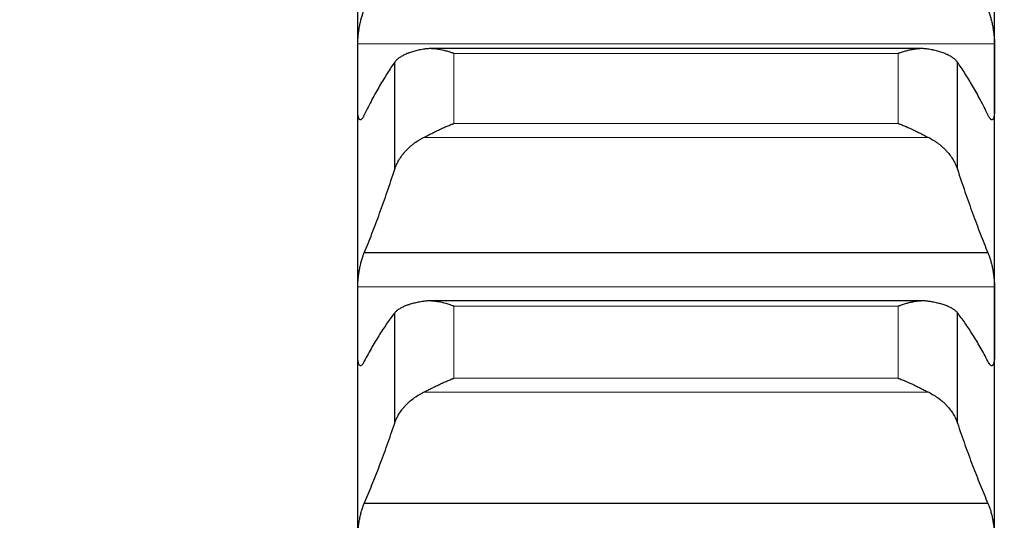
# Model space of a CAD drawing. Header units: inches. Extents: x 0 to 20790, y -12 to 14700.
# Tile 158 of 256: x 6280 to 6360, y 10639 to 10680. Entities that reach past the tile are written whole.
import ezdxf

# ---------------------------------------------------------------- set-up
doc = ezdxf.new("R2010")
doc.units = ezdxf.units.IN
doc.layers.add('1', color=7, linetype='Continuous', true_color=0xffffff)
doc.layers.add('254', color=7, linetype='Continuous', true_color=0xffffff)
doc.styles.add('latin_extended', font='simplex.shx')
doc.dimstyles.get("Standard").update_dxf_attribs({"dimtxt": 0.18, "dimasz": 0.18, "dimexe": 0.18, "dimexo": 0.0625, "dimgap": 0.09, "dimtad": 0, "dimtih": 1, "dimtoh": 1, "dimdec": 4, "dimzin": 0, "dimdsep": 46, "dimtxsty": 'Standard', "dimcen": 0.09, "dimadec": 0, "dimazin": 0, "dimtfac": 1, "dimtdec": 4, "dimtofl": 0, "dimtmove": 0, "dimatfit": 3, "dimfxl": 1, "dimtolj": 1, "dimtzin": 0, "dimarcsym": 0})

# ---------------------------------------------------------------- blocks, each defined once
blk = doc.blocks.new('_U4')
at = {"layer": '254', "color": 3, "linetype": 'Continuous', "lineweight": 13, "transparency": 16777216}
for p, q in [((7390.634, 11881.882), (7390.634, 8755.942)), ((703.134, 10033.942), (703.134, 8755.942)), ((825.634, 8790.942), (7268.134, 8790.942))]:
    blk.add_line(p, q, dxfattribs=at)
at = {"layer": '254', "color": 3, "transparency": 16777216}
for points in [[(825.634, 8811.358), (825.634, 8770.525), (703.134, 8790.942)], [(7268.134, 8770.525), (7268.134, 8811.358), (7390.634, 8790.942)]]:
    blk.add_solid(points, dxfattribs=at)
at = {"layer": 'Defpoints', "color": 0, "transparency": 16777216}
for p in [(7390.634, 11916.882), (703.134, 10068.942), (7390.634, 8790.942)]:
    blk.add_point(p, dxfattribs=at)
at = {"layer": '254', "color": 2, "lineweight": 13, "transparency": 16777216, "insert": (3831.051, 8974.692), "char_height": 122.5, "attachment_point": 1, "style": 'latin_extended'}
blk.add_mtext('\\A1;6687', dxfattribs=at)

msp = doc.modelspace()

# ---------------------------------------------------------------- linework, layer by layer
at = {"layer": '1', "color": 2, "linetype": 'Continuous', "lineweight": 25}
for p, q in [((6307.134, 10674.851), (6307.134, 10694.169)), ((6359.134, 10674.851), (6359.134, 10694.169)), ((6353.196, 10677.172), (6313.046, 10677.172)), ((6310.16, 10667.32), (6310.16, 10676.07)), ((6356.108, 10667.32), (6356.108, 10676.07)), ((6307.134, 10654.923), (6307.134, 10674.851)), ((6359.134, 10654.923), (6359.134, 10674.851)), ((6358.596, 10660.5), (6307.671, 10660.5)), ((6353.273, 10656.578), (6312.974, 10656.578)), ((6310.16, 10646.605), (6310.16, 10655.609)), ((6356.108, 10646.605), (6356.108, 10655.609)), ((6307.134, 10634.417), (6307.134, 10654.923)), ((6359.134, 10634.417), (6359.134, 10654.923)), ((6358.596, 10640.051), (6307.671, 10640.051))]:
    msp.add_line(p, q, dxfattribs=at)
at = {"layer": '1', "color": 110, "linetype": 'Continuous', "lineweight": 13}
for p, q in [((6359.131, 10677.566), (6307.136, 10677.566)), ((6351.278, 10676.774), (6314.99, 10676.774)), ((6314.99, 10671.061), (6314.99, 10676.774)), ((6351.278, 10671.061), (6351.278, 10676.774)), ((6351.278, 10671.061), (6314.99, 10671.061)), ((6353.765, 10669.909), (6312.502, 10669.909)), ((6359.131, 10657.72), (6307.136, 10657.72)), ((6351.278, 10656.148), (6314.99, 10656.148)), ((6314.99, 10650.269), (6314.99, 10656.148)), ((6351.278, 10650.269), (6351.278, 10656.148)), ((6351.278, 10650.269), (6314.99, 10650.269)), ((6353.765, 10649.117), (6312.502, 10649.117))]:
    msp.add_line(p, q, dxfattribs=at)
at = {"layer": '1', "color": 2, "linetype": 'Continuous', "lineweight": 25}
for points, knots in [([(6307.136, 10677.566), (6307.137, 10677.618), (6307.138, 10677.727), (6307.147, 10677.899), (6307.156, 10678.02), (6307.164, 10678.113), (6307.166, 10678.145), (6307.173, 10678.208), (6307.176, 10678.239), (6307.193, 10678.398), (6307.21, 10678.527), (6307.235, 10678.691), (6307.24, 10678.724), (6307.248, 10678.773), (6307.251, 10678.789), (6307.256, 10678.822), (6307.27, 10678.904), (6307.297, 10679.05), (6307.323, 10679.177), (6307.35, 10679.304), (6307.364, 10679.366), (6307.408, 10679.551), (6307.438, 10679.669), (6307.486, 10679.836), (6307.502, 10679.89), (6307.527, 10679.969), (6307.535, 10679.995), (6307.552, 10680.045), (6307.56, 10680.07), (6307.603, 10680.192), (6307.637, 10680.281), (6307.671, 10680.361)], [0, 0, 0, 0, 0.0625, 0.125, 0.1875, 0.1875, 0.21875, 0.21875, 0.25, 0.25, 0.375, 0.375, 0.40625, 0.40625, 0.421875, 0.421875, 0.4375, 0.5, 0.5625, 0.5625, 0.625, 0.625, 0.75, 0.75, 0.8125, 0.8125, 0.84375, 0.84375, 0.875, 0.875, 1, 1, 1, 1]), ([(6358.596, 10680.361), (6358.631, 10680.281), (6358.665, 10680.193), (6358.715, 10680.048), (6358.732, 10679.997), (6358.757, 10679.919), (6358.765, 10679.892), (6358.781, 10679.837), (6358.789, 10679.809), (6358.829, 10679.669), (6358.86, 10679.552), (6358.903, 10679.369), (6358.917, 10679.307), (6358.938, 10679.212), (6358.944, 10679.18), (6358.957, 10679.115), (6358.964, 10679.083), (6358.995, 10678.922), (6359.017, 10678.792), (6359.042, 10678.629), (6359.047, 10678.597), (6359.056, 10678.531), (6359.061, 10678.498), (6359.074, 10678.4), (6359.081, 10678.336), (6359.102, 10678.146), (6359.113, 10678.023), (6359.122, 10677.874), (6359.123, 10677.845), (6359.126, 10677.786), (6359.127, 10677.758), (6359.13, 10677.673), (6359.131, 10677.618), (6359.131, 10677.566)], [0, 0, 0, 0, 0.125, 0.125, 0.1875, 0.1875, 0.21875, 0.21875, 0.25, 0.25, 0.375, 0.375, 0.4375, 0.4375, 0.46875, 0.46875, 0.5, 0.5, 0.625, 0.625, 0.65625, 0.65625, 0.6875, 0.6875, 0.75, 0.75, 0.875, 0.875, 0.90625, 0.90625, 0.9375, 0.9375, 1, 1, 1, 1]), ([(6312.502, 10677.127), (6312.356, 10677.1), (6312.217, 10677.072), (6311.948, 10677.01), (6311.69, 10676.943), (6311.454, 10676.868), (6311.313, 10676.817), (6311.285, 10676.807), (6311.23, 10676.786), (6311.203, 10676.776), (6311.123, 10676.744), (6311.071, 10676.722), (6310.922, 10676.655), (6310.829, 10676.608), (6310.657, 10676.511), (6310.578, 10676.461), (6310.47, 10676.382), (6310.436, 10676.356), (6310.387, 10676.315), (6310.371, 10676.301), (6310.34, 10676.273), (6310.325, 10676.259), (6310.253, 10676.188), (6310.203, 10676.13), (6310.16, 10676.07)], [0, 0, 0, 0, 0.125, 0.125, 0.25, 0.375, 0.375, 0.40625, 0.40625, 0.4375, 0.4375, 0.5, 0.5, 0.625, 0.625, 0.75, 0.75, 0.8125, 0.8125, 0.84375, 0.84375, 0.875, 0.875, 1, 1, 1, 1]), ([(6314.99, 10676.774), (6314.986, 10676.775), (6314.983, 10676.776), (6314.977, 10676.779), (6314.973, 10676.78), (6314.963, 10676.784), (6314.943, 10676.791), (6314.897, 10676.807), (6314.804, 10676.839), (6314.725, 10676.865), (6314.567, 10676.915), (6314.462, 10676.946), (6314.148, 10677.031), (6313.94, 10677.078), (6313.629, 10677.129), (6313.526, 10677.142), (6313.37, 10677.158), (6313.318, 10677.162), (6313.215, 10677.168), (6313.163, 10677.17), (6313.008, 10677.174), (6312.906, 10677.171), (6312.703, 10677.157), (6312.602, 10677.145), (6312.502, 10677.127)], [0, 0, 0, 0, 0.003906, 0.003906, 0.007813, 0.007813, 0.015625, 0.03125, 0.0625, 0.125, 0.125, 0.25, 0.25, 0.5, 0.5, 0.625, 0.625, 0.6875, 0.6875, 0.75, 0.75, 0.875, 0.875, 1, 1, 1, 1]), ([(6353.765, 10677.127), (6353.666, 10677.145), (6353.566, 10677.157), (6353.364, 10677.171), (6353.263, 10677.174), (6353.059, 10677.17), (6352.957, 10677.163), (6352.75, 10677.143), (6352.646, 10677.13), (6352.436, 10677.096), (6352.331, 10677.075), (6352.121, 10677.029), (6352.016, 10677.003), (6351.806, 10676.946), (6351.701, 10676.915), (6351.543, 10676.865), (6351.463, 10676.839), (6351.371, 10676.807), (6351.324, 10676.791), (6351.304, 10676.784), (6351.291, 10676.779), (6351.285, 10676.776), (6351.278, 10676.774)], [0, 0, 0, 0, 0.125, 0.125, 0.25, 0.25, 0.375, 0.375, 0.5, 0.5, 0.625, 0.625, 0.75, 0.75, 0.875, 0.875, 0.9375, 0.96875, 0.984375, 0.992187, 0.992187, 1, 1, 1, 1]), ([(6356.108, 10676.07), (6356.065, 10676.13), (6356.015, 10676.188), (6355.9, 10676.3), (6355.771, 10676.408), (6355.614, 10676.509), (6355.484, 10676.583), (6355.439, 10676.607), (6355.369, 10676.642), (6355.345, 10676.654), (6355.297, 10676.677), (6355.272, 10676.688), (6355.147, 10676.744), (6354.936, 10676.828), (6354.701, 10676.904), (6354.454, 10676.975), (6354.324, 10677.009), (6354.154, 10677.048), (6354.12, 10677.056), (6354.051, 10677.071), (6353.946, 10677.093), (6353.838, 10677.114), (6353.765, 10677.127)], [0, 0, 0, 0, 0.125, 0.125, 0.25, 0.375, 0.375, 0.4375, 0.4375, 0.46875, 0.46875, 0.5, 0.5, 0.625, 0.75, 0.75, 0.875, 0.875, 0.90625, 0.90625, 0.9375, 1, 1, 1, 1]), ([(6307.671, 10671.774), (6307.637, 10671.695), (6307.603, 10671.628), (6307.553, 10671.543), (6307.536, 10671.518), (6307.511, 10671.483), (6307.503, 10671.473), (6307.487, 10671.453), (6307.478, 10671.443), (6307.438, 10671.401), (6307.408, 10671.379), (6307.365, 10671.365), (6307.351, 10671.363), (6307.33, 10671.365), (6307.323, 10671.367), (6307.31, 10671.371), (6307.304, 10671.374), (6307.273, 10671.394), (6307.25, 10671.422), (6307.225, 10671.473), (6307.221, 10671.484), (6307.211, 10671.507), (6307.207, 10671.52), (6307.194, 10671.56), (6307.186, 10671.589), (6307.166, 10671.686), (6307.155, 10671.761), (6307.146, 10671.869), (6307.144, 10671.892), (6307.141, 10671.938), (6307.14, 10671.961), (6307.138, 10672.034), (6307.137, 10672.084), (6307.136, 10672.137)], [0, 0, 0, 0, 0.125, 0.125, 0.1875, 0.1875, 0.21875, 0.21875, 0.25, 0.25, 0.375, 0.375, 0.4375, 0.4375, 0.46875, 0.46875, 0.5, 0.5, 0.625, 0.625, 0.65625, 0.65625, 0.6875, 0.6875, 0.75, 0.75, 0.875, 0.875, 0.90625, 0.90625, 0.9375, 0.9375, 1, 1, 1, 1]), ([(6359.131, 10672.137), (6359.131, 10672.084), (6359.129, 10671.984), (6359.121, 10671.847), (6359.112, 10671.766), (6359.104, 10671.709), (6359.101, 10671.691), (6359.095, 10671.655), (6359.092, 10671.638), (6359.075, 10671.557), (6359.058, 10671.505), (6359.033, 10671.453), (6359.028, 10671.444), (6359.02, 10671.431), (6359.017, 10671.427), (6359.012, 10671.419), (6358.998, 10671.4), (6358.971, 10671.375), (6358.945, 10671.366), (6358.918, 10671.363), (6358.904, 10671.364), (6358.86, 10671.379), (6358.829, 10671.401), (6358.782, 10671.451), (6358.766, 10671.471), (6358.741, 10671.505), (6358.733, 10671.517), (6358.716, 10671.543), (6358.707, 10671.557), (6358.665, 10671.628), (6358.631, 10671.695), (6358.596, 10671.774)], [0, 0, 0, 0, 0.0625, 0.125, 0.1875, 0.1875, 0.21875, 0.21875, 0.25, 0.25, 0.375, 0.375, 0.40625, 0.40625, 0.421875, 0.421875, 0.4375, 0.5, 0.5625, 0.5625, 0.625, 0.625, 0.75, 0.75, 0.8125, 0.8125, 0.84375, 0.84375, 0.875, 0.875, 1, 1, 1, 1]), ([(6312.502, 10669.909), (6312.602, 10669.96), (6312.702, 10670.011), (6312.904, 10670.114), (6313.005, 10670.166), (6313.209, 10670.27), (6313.311, 10670.321), (6313.518, 10670.424), (6313.622, 10670.475), (6313.832, 10670.575), (6313.937, 10670.624), (6314.146, 10670.719), (6314.251, 10670.766), (6314.462, 10670.855), (6314.567, 10670.899), (6314.725, 10670.962), (6314.804, 10670.992), (6314.897, 10671.027), (6314.943, 10671.044), (6314.963, 10671.051), (6314.977, 10671.056), (6314.983, 10671.058), (6314.99, 10671.061)], [0, 0, 0, 0, 0.125, 0.125, 0.25, 0.25, 0.375, 0.375, 0.5, 0.5, 0.625, 0.625, 0.75, 0.75, 0.875, 0.875, 0.9375, 0.96875, 0.984375, 0.992188, 0.992188, 1, 1, 1, 1]), ([(6351.278, 10671.061), (6351.281, 10671.06), (6351.285, 10671.058), (6351.291, 10671.056), (6351.294, 10671.055), (6351.304, 10671.051), (6351.324, 10671.044), (6351.371, 10671.027), (6351.463, 10670.992), (6351.543, 10670.962), (6351.701, 10670.899), (6351.806, 10670.856), (6352.119, 10670.722), (6352.327, 10670.627), (6352.638, 10670.478), (6352.742, 10670.428), (6352.897, 10670.351), (6352.949, 10670.325), (6353.053, 10670.273), (6353.105, 10670.246), (6353.26, 10670.168), (6353.362, 10670.115), (6353.565, 10670.011), (6353.666, 10669.96), (6353.765, 10669.909)], [0, 0, 0, 0, 0.003906, 0.003906, 0.007813, 0.007813, 0.015625, 0.03125, 0.0625, 0.125, 0.125, 0.25, 0.25, 0.5, 0.5, 0.625, 0.625, 0.6875, 0.6875, 0.75, 0.75, 0.875, 0.875, 1, 1, 1, 1]), ([(6310.16, 10667.32), (6310.203, 10667.451), (6310.253, 10667.579), (6310.367, 10667.832), (6310.496, 10668.08), (6310.654, 10668.32), (6310.783, 10668.497), (6310.828, 10668.555), (6310.899, 10668.642), (6310.923, 10668.671), (6310.971, 10668.728), (6310.996, 10668.756), (6311.12, 10668.895), (6311.332, 10669.109), (6311.567, 10669.307), (6311.814, 10669.496), (6311.944, 10669.585), (6312.113, 10669.692), (6312.148, 10669.713), (6312.217, 10669.754), (6312.322, 10669.815), (6312.429, 10669.872), (6312.502, 10669.909)], [0, 0, 0, 0, 0.125, 0.125, 0.25, 0.375, 0.375, 0.4375, 0.4375, 0.46875, 0.46875, 0.5, 0.5, 0.625, 0.75, 0.75, 0.875, 0.875, 0.90625, 0.90625, 0.9375, 1, 1, 1, 1]), ([(6353.765, 10669.909), (6353.911, 10669.836), (6354.051, 10669.756), (6354.32, 10669.588), (6354.578, 10669.41), (6354.814, 10669.212), (6354.955, 10669.082), (6354.982, 10669.056), (6355.037, 10669.003), (6355.065, 10668.976), (6355.145, 10668.895), (6355.196, 10668.84), (6355.346, 10668.673), (6355.439, 10668.559), (6355.61, 10668.325), (6355.689, 10668.205), (6355.797, 10668.022), (6355.832, 10667.96), (6355.881, 10667.866), (6355.897, 10667.835), (6355.927, 10667.771), (6355.942, 10667.739), (6356.015, 10667.58), (6356.065, 10667.451), (6356.108, 10667.32)], [0, 0, 0, 0, 0.125, 0.125, 0.25, 0.375, 0.375, 0.40625, 0.40625, 0.4375, 0.4375, 0.5, 0.5, 0.625, 0.625, 0.75, 0.75, 0.8125, 0.8125, 0.84375, 0.84375, 0.875, 0.875, 1, 1, 1, 1]), ([(6307.136, 10657.72), (6307.137, 10657.774), (6307.138, 10657.886), (6307.147, 10658.062), (6307.156, 10658.185), (6307.164, 10658.279), (6307.166, 10658.311), (6307.173, 10658.375), (6307.176, 10658.407), (6307.193, 10658.567), (6307.21, 10658.697), (6307.235, 10658.861), (6307.24, 10658.894), (6307.248, 10658.943), (6307.251, 10658.959), (6307.256, 10658.992), (6307.27, 10659.074), (6307.297, 10659.219), (6307.323, 10659.346), (6307.35, 10659.471), (6307.364, 10659.532), (6307.408, 10659.715), (6307.438, 10659.83), (6307.486, 10659.993), (6307.502, 10660.046), (6307.527, 10660.122), (6307.535, 10660.147), (6307.552, 10660.197), (6307.56, 10660.221), (6307.603, 10660.339), (6307.637, 10660.424), (6307.671, 10660.5)], [0, 0, 0, 0, 0.0625, 0.125, 0.1875, 0.1875, 0.21875, 0.21875, 0.25, 0.25, 0.375, 0.375, 0.40625, 0.40625, 0.421875, 0.421875, 0.4375, 0.5, 0.5625, 0.5625, 0.625, 0.625, 0.75, 0.75, 0.8125, 0.8125, 0.84375, 0.84375, 0.875, 0.875, 1, 1, 1, 1]), ([(6358.596, 10660.5), (6358.631, 10660.424), (6358.665, 10660.339), (6358.715, 10660.199), (6358.732, 10660.15), (6358.757, 10660.074), (6358.765, 10660.048), (6358.781, 10659.995), (6358.789, 10659.967), (6358.829, 10659.831), (6358.86, 10659.716), (6358.903, 10659.535), (6358.917, 10659.474), (6358.938, 10659.38), (6358.944, 10659.348), (6358.957, 10659.284), (6358.964, 10659.252), (6358.995, 10659.092), (6359.017, 10658.963), (6359.042, 10658.799), (6359.047, 10658.766), (6359.056, 10658.701), (6359.061, 10658.668), (6359.074, 10658.569), (6359.081, 10658.505), (6359.102, 10658.313), (6359.113, 10658.188), (6359.122, 10658.036), (6359.123, 10658.006), (6359.126, 10657.946), (6359.127, 10657.917), (6359.13, 10657.83), (6359.131, 10657.774), (6359.131, 10657.72)], [0, 0, 0, 0, 0.125, 0.125, 0.1875, 0.1875, 0.21875, 0.21875, 0.25, 0.25, 0.375, 0.375, 0.4375, 0.4375, 0.46875, 0.46875, 0.5, 0.5, 0.625, 0.625, 0.65625, 0.65625, 0.6875, 0.6875, 0.75, 0.75, 0.875, 0.875, 0.90625, 0.90625, 0.9375, 0.9375, 1, 1, 1, 1]), ([(6312.502, 10656.544), (6312.356, 10656.521), (6312.217, 10656.496), (6311.948, 10656.442), (6311.69, 10656.384), (6311.454, 10656.317), (6311.313, 10656.273), (6311.285, 10656.264), (6311.23, 10656.246), (6311.203, 10656.236), (6311.123, 10656.208), (6311.071, 10656.189), (6310.922, 10656.13), (6310.829, 10656.089), (6310.657, 10656.003), (6310.578, 10655.958), (6310.47, 10655.888), (6310.436, 10655.864), (6310.387, 10655.828), (6310.371, 10655.815), (6310.34, 10655.79), (6310.325, 10655.778), (6310.253, 10655.715), (6310.203, 10655.663), (6310.16, 10655.609)], [0, 0, 0, 0, 0.125, 0.125, 0.25, 0.375, 0.375, 0.40625, 0.40625, 0.4375, 0.4375, 0.5, 0.5, 0.625, 0.625, 0.75, 0.75, 0.8125, 0.8125, 0.84375, 0.84375, 0.875, 0.875, 1, 1, 1, 1]), ([(6314.99, 10656.148), (6314.986, 10656.149), (6314.983, 10656.15), (6314.977, 10656.153), (6314.973, 10656.154), (6314.963, 10656.157), (6314.943, 10656.165), (6314.897, 10656.181), (6314.804, 10656.214), (6314.725, 10656.241), (6314.567, 10656.293), (6314.462, 10656.326), (6314.148, 10656.415), (6313.94, 10656.465), (6313.629, 10656.522), (6313.526, 10656.538), (6313.37, 10656.556), (6313.318, 10656.561), (6313.215, 10656.57), (6313.163, 10656.573), (6313.008, 10656.579), (6312.906, 10656.579), (6312.703, 10656.57), (6312.602, 10656.56), (6312.502, 10656.544)], [0, 0, 0, 0, 0.003906, 0.003906, 0.007813, 0.007813, 0.015625, 0.03125, 0.0625, 0.125, 0.125, 0.25, 0.25, 0.5, 0.5, 0.625, 0.625, 0.6875, 0.6875, 0.75, 0.75, 0.875, 0.875, 1, 1, 1, 1]), ([(6353.765, 10656.544), (6353.666, 10656.56), (6353.566, 10656.57), (6353.364, 10656.579), (6353.263, 10656.579), (6353.059, 10656.571), (6352.957, 10656.563), (6352.75, 10656.539), (6352.646, 10656.523), (6352.436, 10656.485), (6352.331, 10656.463), (6352.121, 10656.414), (6352.016, 10656.386), (6351.806, 10656.326), (6351.701, 10656.293), (6351.543, 10656.241), (6351.463, 10656.214), (6351.371, 10656.181), (6351.324, 10656.165), (6351.304, 10656.157), (6351.291, 10656.153), (6351.285, 10656.15), (6351.278, 10656.148)], [0, 0, 0, 0, 0.125, 0.125, 0.25, 0.25, 0.375, 0.375, 0.5, 0.5, 0.625, 0.625, 0.75, 0.75, 0.875, 0.875, 0.9375, 0.96875, 0.984375, 0.992188, 0.992188, 1, 1, 1, 1]), ([(6356.108, 10655.609), (6356.065, 10655.663), (6356.015, 10655.714), (6355.9, 10655.815), (6355.771, 10655.911), (6355.614, 10656.001), (6355.484, 10656.066), (6355.439, 10656.087), (6355.369, 10656.118), (6355.345, 10656.129), (6355.297, 10656.149), (6355.272, 10656.159), (6355.147, 10656.208), (6354.936, 10656.283), (6354.701, 10656.349), (6354.454, 10656.412), (6354.324, 10656.441), (6354.154, 10656.475), (6354.12, 10656.482), (6354.051, 10656.495), (6353.946, 10656.514), (6353.838, 10656.532), (6353.765, 10656.544)], [0, 0, 0, 0, 0.125, 0.125, 0.25, 0.375, 0.375, 0.4375, 0.4375, 0.46875, 0.46875, 0.5, 0.5, 0.625, 0.75, 0.75, 0.875, 0.875, 0.90625, 0.90625, 0.9375, 1, 1, 1, 1]), ([(6307.671, 10651.652), (6307.637, 10651.578), (6307.603, 10651.515), (6307.553, 10651.437), (6307.536, 10651.414), (6307.511, 10651.383), (6307.503, 10651.374), (6307.487, 10651.356), (6307.478, 10651.348), (6307.438, 10651.312), (6307.408, 10651.295), (6307.365, 10651.288), (6307.351, 10651.289), (6307.33, 10651.295), (6307.323, 10651.298), (6307.31, 10651.306), (6307.304, 10651.31), (6307.273, 10651.336), (6307.25, 10651.369), (6307.225, 10651.426), (6307.221, 10651.438), (6307.211, 10651.464), (6307.207, 10651.478), (6307.194, 10651.521), (6307.186, 10651.553), (6307.166, 10651.656), (6307.155, 10651.736), (6307.146, 10651.849), (6307.144, 10651.873), (6307.141, 10651.921), (6307.14, 10651.945), (6307.138, 10652.02), (6307.137, 10652.072), (6307.136, 10652.127)], [0, 0, 0, 0, 0.125, 0.125, 0.1875, 0.1875, 0.21875, 0.21875, 0.25, 0.25, 0.375, 0.375, 0.4375, 0.4375, 0.46875, 0.46875, 0.5, 0.5, 0.625, 0.625, 0.65625, 0.65625, 0.6875, 0.6875, 0.75, 0.75, 0.875, 0.875, 0.90625, 0.90625, 0.9375, 0.9375, 1, 1, 1, 1]), ([(6359.131, 10652.127), (6359.131, 10652.072), (6359.129, 10651.969), (6359.121, 10651.827), (6359.112, 10651.741), (6359.104, 10651.681), (6359.101, 10651.661), (6359.095, 10651.624), (6359.092, 10651.606), (6359.075, 10651.519), (6359.058, 10651.462), (6359.033, 10651.404), (6359.028, 10651.394), (6359.02, 10651.379), (6359.017, 10651.374), (6359.012, 10651.365), (6358.998, 10651.343), (6358.971, 10651.312), (6358.945, 10651.298), (6358.918, 10651.289), (6358.904, 10651.288), (6358.86, 10651.295), (6358.829, 10651.312), (6358.782, 10651.355), (6358.766, 10651.372), (6358.741, 10651.403), (6358.733, 10651.414), (6358.716, 10651.437), (6358.707, 10651.449), (6358.665, 10651.515), (6358.631, 10651.578), (6358.596, 10651.652)], [0, 0, 0, 0, 0.0625, 0.125, 0.1875, 0.1875, 0.21875, 0.21875, 0.25, 0.25, 0.375, 0.375, 0.40625, 0.40625, 0.421875, 0.421875, 0.4375, 0.5, 0.5625, 0.5625, 0.625, 0.625, 0.75, 0.75, 0.8125, 0.8125, 0.84375, 0.84375, 0.875, 0.875, 1, 1, 1, 1]), ([(6312.502, 10649.117), (6312.602, 10649.166), (6312.702, 10649.216), (6312.904, 10649.318), (6313.005, 10649.369), (6313.209, 10649.471), (6313.311, 10649.522), (6313.518, 10649.624), (6313.622, 10649.675), (6313.832, 10649.776), (6313.937, 10649.825), (6314.146, 10649.921), (6314.251, 10649.968), (6314.462, 10650.059), (6314.567, 10650.103), (6314.725, 10650.167), (6314.804, 10650.198), (6314.897, 10650.234), (6314.943, 10650.251), (6314.963, 10650.259), (6314.977, 10650.264), (6314.983, 10650.266), (6314.99, 10650.269)], [0, 0, 0, 0, 0.125, 0.125, 0.25, 0.25, 0.375, 0.375, 0.5, 0.5, 0.625, 0.625, 0.75, 0.75, 0.875, 0.875, 0.9375, 0.96875, 0.984375, 0.992188, 0.992188, 1, 1, 1, 1]), ([(6351.278, 10650.269), (6351.281, 10650.268), (6351.285, 10650.266), (6351.291, 10650.264), (6351.294, 10650.263), (6351.304, 10650.259), (6351.324, 10650.251), (6351.371, 10650.234), (6351.463, 10650.198), (6351.543, 10650.167), (6351.701, 10650.103), (6351.806, 10650.059), (6352.119, 10649.923), (6352.327, 10649.828), (6352.638, 10649.679), (6352.742, 10649.628), (6352.897, 10649.552), (6352.949, 10649.526), (6353.053, 10649.474), (6353.105, 10649.448), (6353.26, 10649.37), (6353.362, 10649.319), (6353.565, 10649.217), (6353.666, 10649.166), (6353.765, 10649.117)], [0, 0, 0, 0, 0.003906, 0.003906, 0.007813, 0.007813, 0.015625, 0.03125, 0.0625, 0.125, 0.125, 0.25, 0.25, 0.5, 0.5, 0.625, 0.625, 0.6875, 0.6875, 0.75, 0.75, 0.875, 0.875, 1, 1, 1, 1]), ([(6310.16, 10646.605), (6310.203, 10646.732), (6310.253, 10646.856), (6310.367, 10647.101), (6310.496, 10647.342), (6310.654, 10647.574), (6310.783, 10647.746), (6310.828, 10647.802), (6310.899, 10647.886), (6310.923, 10647.914), (6310.971, 10647.969), (6310.996, 10647.997), (6311.12, 10648.132), (6311.332, 10648.34), (6311.567, 10648.532), (6311.814, 10648.715), (6311.944, 10648.802), (6312.113, 10648.906), (6312.148, 10648.926), (6312.217, 10648.966), (6312.322, 10649.025), (6312.429, 10649.081), (6312.502, 10649.117)], [0, 0, 0, 0, 0.125, 0.125, 0.25, 0.375, 0.375, 0.4375, 0.4375, 0.46875, 0.46875, 0.5, 0.5, 0.625, 0.75, 0.75, 0.875, 0.875, 0.90625, 0.90625, 0.9375, 1, 1, 1, 1]), ([(6353.765, 10649.117), (6353.911, 10649.046), (6354.051, 10648.969), (6354.32, 10648.805), (6354.578, 10648.632), (6354.814, 10648.44), (6354.955, 10648.314), (6354.982, 10648.288), (6355.037, 10648.237), (6355.065, 10648.211), (6355.145, 10648.132), (6355.196, 10648.079), (6355.346, 10647.917), (6355.439, 10647.806), (6355.61, 10647.579), (6355.689, 10647.463), (6355.797, 10647.285), (6355.832, 10647.225), (6355.881, 10647.134), (6355.897, 10647.103), (6355.927, 10647.042), (6355.942, 10647.011), (6356.015, 10646.857), (6356.065, 10646.732), (6356.108, 10646.605)], [0, 0, 0, 0, 0.125, 0.125, 0.25, 0.375, 0.375, 0.40625, 0.40625, 0.4375, 0.4375, 0.5, 0.5, 0.625, 0.625, 0.75, 0.75, 0.8125, 0.8125, 0.84375, 0.84375, 0.875, 0.875, 1, 1, 1, 1]), ([(6307.136, 10637.291), (6307.137, 10637.347), (6307.138, 10637.462), (6307.147, 10637.641), (6307.156, 10637.766), (6307.164, 10637.861), (6307.166, 10637.894), (6307.173, 10637.958), (6307.176, 10637.99), (6307.193, 10638.152), (6307.21, 10638.283), (6307.235, 10638.446), (6307.24, 10638.479), (6307.248, 10638.528), (6307.251, 10638.545), (6307.256, 10638.578), (6307.27, 10638.659), (6307.297, 10638.804), (6307.323, 10638.929), (6307.35, 10639.052), (6307.364, 10639.113), (6307.408, 10639.293), (6307.438, 10639.405), (6307.486, 10639.564), (6307.502, 10639.615), (6307.527, 10639.69), (6307.535, 10639.714), (6307.552, 10639.762), (6307.56, 10639.785), (6307.603, 10639.898), (6307.637, 10639.979), (6307.671, 10640.051)], [0, 0, 0, 0, 0.0625, 0.125, 0.1875, 0.1875, 0.21875, 0.21875, 0.25, 0.25, 0.375, 0.375, 0.40625, 0.40625, 0.421875, 0.421875, 0.4375, 0.5, 0.5625, 0.5625, 0.625, 0.625, 0.75, 0.75, 0.8125, 0.8125, 0.84375, 0.84375, 0.875, 0.875, 1, 1, 1, 1]), ([(6358.596, 10640.051), (6358.631, 10639.979), (6358.665, 10639.898), (6358.715, 10639.764), (6358.732, 10639.717), (6358.757, 10639.643), (6358.765, 10639.617), (6358.781, 10639.566), (6358.789, 10639.539), (6358.829, 10639.406), (6358.86, 10639.294), (6358.903, 10639.116), (6358.917, 10639.056), (6358.938, 10638.962), (6358.944, 10638.931), (6358.957, 10638.868), (6358.964, 10638.836), (6358.995, 10638.677), (6359.017, 10638.548), (6359.042, 10638.385), (6359.047, 10638.352), (6359.056, 10638.286), (6359.061, 10638.253), (6359.074, 10638.154), (6359.081, 10638.089), (6359.102, 10637.895), (6359.113, 10637.769), (6359.122, 10637.615), (6359.123, 10637.584), (6359.126, 10637.523), (6359.127, 10637.493), (6359.13, 10637.405), (6359.131, 10637.347), (6359.131, 10637.291)], [0, 0, 0, 0, 0.125, 0.125, 0.1875, 0.1875, 0.21875, 0.21875, 0.25, 0.25, 0.375, 0.375, 0.4375, 0.4375, 0.46875, 0.46875, 0.5, 0.5, 0.625, 0.625, 0.65625, 0.65625, 0.6875, 0.6875, 0.75, 0.75, 0.875, 0.875, 0.90625, 0.90625, 0.9375, 0.9375, 1, 1, 1, 1])]:
    msp.add_open_spline(points, degree=3, knots=knots, dxfattribs=at)
for points in [[(6307.134, 10674.851), (6307.134, 10675.756), (6307.135, 10676.661), (6307.136, 10677.566)], [(6359.131, 10677.566), (6359.133, 10676.661), (6359.134, 10675.756), (6359.134, 10674.851)], [(6310.16, 10676.07), (6309.956, 10675.783), (6309.547, 10675.173), (6308.927, 10674.152), (6308.302, 10673.024), (6307.882, 10672.202), (6307.671, 10671.774)], [(6358.596, 10671.774), (6358.385, 10672.202), (6357.965, 10673.024), (6357.341, 10674.152), (6356.721, 10675.173), (6356.312, 10675.783), (6356.108, 10676.07)], [(6307.136, 10672.137), (6307.135, 10673.042), (6307.134, 10673.947), (6307.134, 10674.851)], [(6359.134, 10674.851), (6359.134, 10673.947), (6359.133, 10673.042), (6359.131, 10672.137)], [(6307.671, 10660.5), (6307.882, 10661.012), (6308.302, 10662.065), (6308.927, 10663.729), (6309.547, 10665.475), (6309.956, 10666.696), (6310.16, 10667.32)], [(6356.108, 10667.32), (6356.312, 10666.696), (6356.721, 10665.475), (6357.341, 10663.729), (6357.965, 10662.065), (6358.385, 10661.012), (6358.596, 10660.5)], [(6307.134, 10654.923), (6307.134, 10655.855), (6307.135, 10656.788), (6307.136, 10657.72)], [(6359.131, 10657.72), (6359.133, 10656.788), (6359.134, 10655.855), (6359.134, 10654.923)], [(6310.16, 10655.609), (6309.956, 10655.352), (6309.547, 10654.8), (6308.927, 10653.865), (6308.302, 10652.822), (6307.882, 10652.054), (6307.671, 10651.652)], [(6358.596, 10651.652), (6358.385, 10652.054), (6357.965, 10652.822), (6357.341, 10653.865), (6356.721, 10654.8), (6356.312, 10655.352), (6356.108, 10655.609)], [(6307.136, 10652.127), (6307.135, 10653.059), (6307.134, 10653.991), (6307.134, 10654.923)], [(6359.134, 10654.923), (6359.134, 10653.991), (6359.133, 10653.059), (6359.131, 10652.127)], [(6307.671, 10640.051), (6307.882, 10640.539), (6308.302, 10641.544), (6308.927, 10643.139), (6309.547, 10644.821), (6309.956, 10646.001), (6310.16, 10646.605)], [(6356.108, 10646.605), (6356.312, 10646.001), (6356.721, 10644.821), (6357.341, 10643.139), (6357.965, 10641.544), (6358.385, 10640.539), (6358.596, 10640.051)]]:
    msp.add_open_spline(points, degree=3, dxfattribs=at)

# ---------------------------------------------------------------- dimensions: what is measured, and where the dimension line sits
at = {"layer": '254', "color": 2, "linetype": 'Continuous', "lineweight": 13}
dim = msp.add_linear_dim(base=(7390.6338, 8790.9416), p1=(703.1339, 10068.9416), p2=(7390.6338, 11916.8821), dimstyle='Standard', override={"dimscale": 35, "dimtxt": 3.5, "dimasz": 3.5, "dimexe": 1, "dimexo": 1, "dimgap": 1.75, "dimtad": 1, "dimtih": 1, "dimtoh": 0, "dimdec": 0, "dimlfac": 1, "dimzin": 8, "dimdsep": 46, "dimlunit": 2, "dimtxsty": 'latin_extended', "dimsah": 1, "dimse1": 0, "dimse2": 0, "dimsd1": 0, "dimsd2": 0, "dimclrd": 3, "dimclre": 3, "dimclrt": 2, "dimtol": 0, "dimtm": -0.1, "dimtfac": 0.714286, "dimtdec": 3, "dimtofl": 1, "dimtmove": 0, "dimtzin": 8, "dimlwd": 13, "dimlwe": 13}, dxfattribs=at)
dim.commit()
dim.dimension.update_dxf_attribs({"geometry": '_U4', "text_midpoint": (4046.8839, 8790.9416), "dimtype": 160})

doc.saveas('drawing.dxf')
